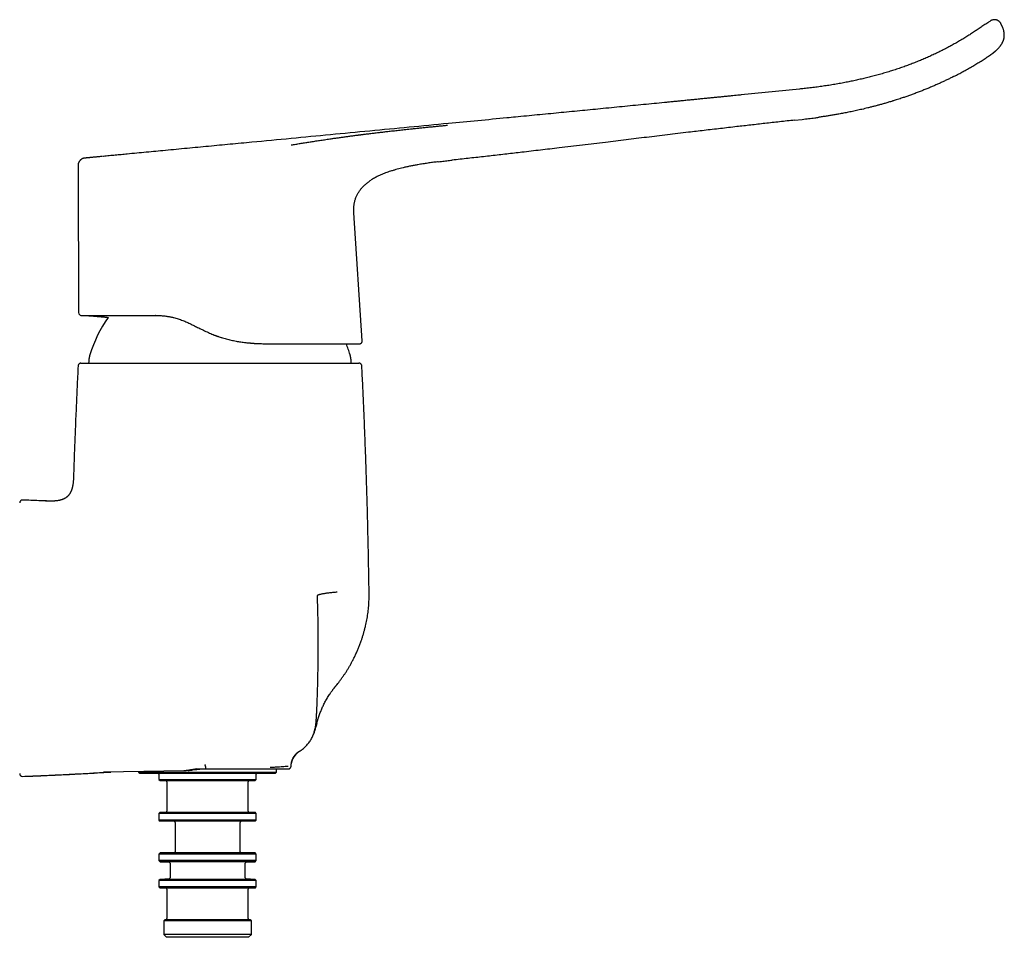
# Model space of a CAD drawing. Header units: millimetres. Extents: x 8 to 1115, y 12 to 596.
# Tile 21 of 21: x 773 to 947, y 434 to 596. Entities that reach past the tile are written whole.
import ezdxf

# ---------------------------------------------------------------- set-up
doc = ezdxf.new("R2010")
doc.units = ezdxf.units.MM

msp = doc.modelspace()

# ---------------------------------------------------------------- linework, layer by layer
at = {"color": 7, "linetype": 'Continuous', "lineweight": 30}
for p, q in [((944.33, 590.05), (944.33, 590.05)), ((900.47, 583.13), (900.47, 583.13)), ((910.78, 584.17), (900.49, 583.13)), ((909.95, 578.68), (911.3, 578.82)), ((911.3, 578.82), (911.3, 578.82)), ((849.42, 571.61), (849.42, 571.61)), ((783.28, 570.67), (783.28, 570.67)), ((833.53, 539.7), (832.03, 562.3)), ((832.03, 562.3), (832.03, 562.3)), ((796.97, 544.17), (796.94, 544.17)), ((796.97, 544.17), (796.97, 544.17)), ((833.03, 539.17), (833.07, 539.17)), ((777.96, 511.36), (777.91, 511.36)), ((829.07, 478.98), (829.1, 479.02)), ((829.07, 478.98), (829.08, 479.01)), ((820.94, 464.49), (820.97, 464.84)), ((802, 463.72), (787.78, 463.47)), ((788.95, 463.49), (789.05, 463.49)), ((788.95, 463.49), (788.95, 463.49)), ((793.98, 463.58), (793.98, 463.49)), ((793.98, 463.49), (794.18, 463.29)), ((793.98, 463.49), (818.38, 463.49)), ((794.18, 463.29), (818.18, 463.29)), ((797.58, 463.09), (797.58, 462.19)), ((804.28, 464.04), (805.91, 464.04)), ((814.78, 462.19), (814.78, 463.09)), ((818.18, 463.29), (818.38, 463.49)), ((818.38, 464.01), (820.47, 464.04)), ((818.38, 463.49), (818.38, 464.01)), ((797.58, 462.19), (797.78, 461.99)), ((797.58, 462.19), (806.18, 462.19)), ((797.78, 461.99), (806.18, 461.99)), ((798.98, 461.79), (798.98, 456.59)), ((806.18, 462.19), (814.78, 462.19)), ((806.18, 461.99), (814.58, 461.99)), ((813.38, 456.59), (813.38, 461.79)), ((814.58, 461.99), (814.78, 462.19)), ((797.78, 456.39), (797.58, 456.19)), ((797.58, 456.19), (797.58, 454.99)), ((814.78, 456.19), (797.58, 456.19)), ((797.78, 456.39), (814.58, 456.39)), ((814.78, 456.19), (814.58, 456.39)), ((814.78, 454.99), (814.78, 456.19)), ((797.58, 454.99), (797.78, 454.79)), ((806.18, 454.99), (797.58, 454.99)), ((806.18, 454.79), (797.78, 454.79)), ((800.43, 454.59), (800.43, 449.39)), ((814.78, 454.99), (806.18, 454.99)), ((814.58, 454.79), (806.18, 454.79)), ((811.93, 449.39), (811.93, 454.59)), ((814.58, 454.79), (814.78, 454.99)), ((797.78, 449.19), (797.58, 448.99)), ((814.58, 449.19), (797.78, 449.19)), ((814.78, 448.99), (814.58, 449.19)), ((797.58, 448.99), (797.58, 447.86)), ((814.78, 448.99), (797.58, 448.99)), ((797.58, 447.86), (797.78, 447.65)), ((814.78, 447.86), (797.58, 447.86)), ((797.78, 447.65), (799.36, 447.57)), ((814.58, 447.65), (797.78, 447.65)), ((799.55, 447.37), (799.55, 444.81)), ((812.8, 444.81), (812.8, 447.37)), ((812.99, 447.57), (814.58, 447.65)), ((814.58, 447.65), (814.78, 447.86)), ((814.78, 447.86), (814.78, 448.99)), ((797.78, 444.53), (797.58, 444.32)), ((797.58, 444.32), (797.58, 443.19)), ((806.18, 444.32), (797.58, 444.32)), ((799.36, 444.61), (797.78, 444.53)), ((806.18, 444.53), (797.78, 444.53)), ((814.58, 444.53), (806.18, 444.53)), ((814.78, 444.32), (806.18, 444.32)), ((814.58, 444.53), (812.99, 444.61)), ((814.78, 444.32), (814.58, 444.53)), ((814.78, 443.19), (814.78, 444.32)), ((797.58, 443.19), (797.78, 442.99)), ((806.18, 443.19), (797.58, 443.19)), ((814.58, 442.99), (797.78, 442.99)), ((798.98, 442.79), (798.98, 437.59)), ((814.78, 443.19), (806.18, 443.19)), ((813.38, 437.59), (813.38, 442.79)), ((814.58, 442.99), (814.78, 443.19)), ((798.63, 437.39), (798.43, 437.19)), ((798.43, 437.19), (798.43, 434.79)), ((813.93, 437.19), (798.43, 437.19)), ((813.73, 437.39), (798.63, 437.39)), ((813.93, 437.19), (813.73, 437.39)), ((813.93, 434.79), (813.93, 437.19)), ((798.43, 434.79), (798.93, 434.29)), ((806.18, 434.79), (798.43, 434.79)), ((813.43, 434.29), (798.93, 434.29)), ((813.93, 434.79), (806.18, 434.79)), ((813.43, 434.29), (813.93, 434.79))]:
    msp.add_line(p, q, dxfattribs=at)
at = {"color": 7, "linetype": 'Continuous', "lineweight": 30, "flags": 128}
msp.add_lwpolyline([(789.09, 463.49), (789.07, 463.49), (789.05, 463.49)], dxfattribs=at)
at = {"color": 7, "linetype": 'Continuous', "lineweight": 30}
for centre, radius, start, end in [((783.87, 544.67), 0.5, 180.1996, 269.9997), ((808.37, 530.04), 24.1, 145.0978, 162.6223), ((808.37, 530.04), 24.1, 17.3777, 22.2609), ((750.81, -101.44), 613.41, 87.51963, 87.88117), ((823.96, 464.58), 3, 121.3089, 173.4765), ((773.47, 463.22), 0.5, 180, 272.1187), ((797.38, 463.09), 0.2, 0, 90), ((814.98, 463.09), 0.2, 90, 180), ((798.78, 461.79), 0.2, 0, 90), ((813.58, 461.79), 0.2, 90, 180), ((798.78, 456.59), 0.2, 270, 0), ((813.58, 456.59), 0.2, 180, 270), ((800.23, 454.59), 0.2, 0, 90), ((812.13, 454.59), 0.2, 90, 180), ((800.23, 449.39), 0.2, 270, 0), ((812.13, 449.39), 0.2, 180, 270), ((799.35, 447.37), 0.2, 0, 87), ((813, 447.37), 0.2, 93, 180), ((799.35, 444.81), 0.2, 273, 0), ((813, 444.81), 0.2, 180, 267), ((798.78, 442.79), 0.2, 0, 90), ((813.58, 442.79), 0.2, 90, 180), ((798.78, 437.59), 0.2, 270, 0), ((813.58, 437.59), 0.2, 180, 270)]:
    msp.add_arc(centre, radius, start, end, dxfattribs=at)
for points, knots in [([(944.54, 596.21), (944.38, 596.1), (944, 595.85), (943.4, 595.44), (942.73, 594.99), (942.06, 594.55), (941.39, 594.1), (940.72, 593.67), (940.03, 593.23), (939.3, 592.79), (938.54, 592.35), (937.78, 591.92), (937, 591.5), (936.22, 591.1), (935.43, 590.7), (934.63, 590.32), (933.82, 589.95), (933, 589.59), (932.18, 589.24), (931.36, 588.91), (930.53, 588.59), (929.7, 588.28), (928.84, 587.97), (927.96, 587.67), (927.04, 587.38), (926.12, 587.09), (925.19, 586.82), (924.26, 586.57), (923.33, 586.32), (922.43, 586.1), (921.53, 585.89), (920.63, 585.69), (919.73, 585.5), (918.79, 585.31), (917.81, 585.13), (916.79, 584.95), (915.76, 584.79), (914.73, 584.64), (913.69, 584.5), (912.65, 584.37), (911.68, 584.26), (911.06, 584.19), (910.78, 584.17)], [0, 0, 0, 0, 0.015543, 0.037852, 0.060075, 0.082219, 0.104297, 0.12632, 0.148303, 0.172454, 0.196593, 0.220743, 0.244929, 0.269175, 0.293502, 0.31794, 0.342505, 0.367177, 0.39193, 0.416293, 0.440688, 0.465096, 0.489529, 0.515974, 0.542494, 0.569083, 0.595736, 0.622447, 0.64921, 0.674491, 0.699818, 0.725193, 0.750613, 0.776081, 0.804566, 0.833123, 0.861757, 0.890468, 0.919257, 0.948122, 0.977059, 1, 1, 1, 1]), ([(945.1, 596.42), (945.08, 596.41), (945, 596.4), (944.89, 596.37), (944.76, 596.33), (944.65, 596.28), (944.58, 596.23), (944.54, 596.21)], [0, 0, 0, 0, 0.134209, 0.36069, 0.581076, 0.794436, 1, 1, 1, 1]), ([(945.37, 596.42), (945.36, 596.42), (945.32, 596.43), (945.24, 596.43), (945.16, 596.43), (945.11, 596.42), (945.1, 596.42)], [0, 0, 0, 0, 0.078742, 0.504615, 0.906526, 1, 1, 1, 1]), ([(946.42, 595.71), (946.41, 595.75), (946.37, 595.82), (946.3, 595.92), (946.22, 596.01), (946.13, 596.1), (946.03, 596.18), (945.92, 596.26), (945.8, 596.32), (945.67, 596.37), (945.54, 596.4), (945.44, 596.42), (945.38, 596.42), (945.37, 596.42)], [0, 0, 0, 0, 0.087228, 0.177656, 0.271059, 0.367143, 0.465545, 0.56584, 0.667546, 0.770136, 0.873057, 0.975749, 1, 1, 1, 1]), ([(946.68, 595.14), (946.68, 595.15), (946.67, 595.17), (946.66, 595.2), (946.65, 595.23), (946.63, 595.28), (946.6, 595.33), (946.58, 595.38), (946.56, 595.42), (946.54, 595.47), (946.53, 595.49), (946.52, 595.51), (946.51, 595.53), (946.5, 595.56), (946.48, 595.59), (946.46, 595.64), (946.44, 595.68), (946.42, 595.71), (946.42, 595.71)], [0, 0, 0, 0, 0.040313, 0.090398, 0.1492, 0.229117, 0.319653, 0.403148, 0.491275, 0.565095, 0.620304, 0.642541, 0.674824, 0.717148, 0.769504, 0.85489, 0.958021, 1, 1, 1, 1]), ([(946.96, 594.23), (946.95, 594.26), (946.94, 594.36), (946.9, 594.53), (946.84, 594.73), (946.77, 594.93), (946.72, 595.07), (946.69, 595.14), (946.68, 595.14)], [0, 0, 0, 0, 0.097296, 0.316167, 0.541521, 0.767754, 0.978811, 1, 1, 1, 1]), ([(946.79, 592.61), (946.81, 592.64), (946.83, 592.69), (946.85, 592.76), (946.87, 592.81), (946.89, 592.86), (946.9, 592.91), (946.92, 592.96), (946.94, 593.04), (946.97, 593.16), (946.99, 593.31), (947, 593.43), (947.01, 593.49), (947.01, 593.5)], [0, 0, 0, 0, 0.114599, 0.173738, 0.232423, 0.290675, 0.348514, 0.405961, 0.463038, 0.628383, 0.796991, 0.969411, 1, 1, 1, 1]), ([(947.01, 593.5), (947.01, 593.5), (947.01, 593.51), (947.01, 593.52), (947.01, 593.54), (947.01, 593.56), (947, 593.58), (947, 593.59), (947, 593.61), (947, 593.62), (947, 593.63), (947, 593.65), (947, 593.68), (947.01, 593.72), (947.01, 593.76), (947.01, 593.82), (947, 593.9), (947, 593.98), (946.99, 594.06), (946.98, 594.14), (946.97, 594.19), (946.96, 594.23), (946.96, 594.23)], [0, 0, 0, 0, 0.001491, 0.072728, 0.133963, 0.185481, 0.227576, 0.260613, 0.280297, 0.28976, 0.299563, 0.321611, 0.348791, 0.395025, 0.453998, 0.521585, 0.623737, 0.728055, 0.808748, 0.892249, 0.978986, 1, 1, 1, 1]), ([(945.73, 591.16), (945.75, 591.18), (945.82, 591.24), (945.93, 591.35), (946.05, 591.48), (946.17, 591.62), (946.26, 591.73), (946.31, 591.79), (946.31, 591.79)], [0, 0, 0, 0, 0.110254, 0.325271, 0.530122, 0.724139, 0.992756, 1, 1, 1, 1]), ([(946.31, 591.79), (946.31, 591.8), (946.32, 591.82), (946.35, 591.86), (946.4, 591.92), (946.45, 591.99), (946.5, 592.07), (946.55, 592.15), (946.6, 592.23), (946.64, 592.3), (946.67, 592.37), (946.7, 592.42), (946.73, 592.47), (946.75, 592.52), (946.77, 592.56), (946.78, 592.59), (946.79, 592.6), (946.79, 592.61)], [0, 0, 0, 0, 0.008623, 0.075698, 0.153973, 0.243445, 0.343928, 0.442791, 0.53247, 0.613696, 0.678648, 0.738831, 0.79541, 0.849798, 0.903604, 0.958522, 1, 1, 1, 1]), ([(938.03, 586.37), (938.21, 586.47), (938.65, 586.69), (939.34, 587.05), (940.1, 587.47), (940.86, 587.9), (941.61, 588.33), (942.35, 588.78), (943.07, 589.23), (943.74, 589.66), (944.15, 589.93), (944.33, 590.05)], [0, 0, 0, 0, 0.082617, 0.201749, 0.320935, 0.44019, 0.559527, 0.676829, 0.794243, 0.911784, 1, 1, 1, 1]), ([(944.33, 590.05), (944.34, 590.06), (944.37, 590.08), (944.43, 590.12), (944.48, 590.16), (944.53, 590.19), (944.56, 590.21), (944.59, 590.23), (944.63, 590.26), (944.68, 590.3), (944.75, 590.34), (944.82, 590.4), (944.89, 590.45), (944.95, 590.5), (945.01, 590.54), (945.07, 590.59), (945.12, 590.63), (945.18, 590.68), (945.24, 590.72), (945.31, 590.78), (945.37, 590.83), (945.44, 590.89), (945.5, 590.94), (945.55, 590.99), (945.61, 591.04), (945.67, 591.1), (945.71, 591.13), (945.73, 591.15), (945.73, 591.16)], [0, 0, 0, 0, 0.022968, 0.067031, 0.104446, 0.135218, 0.159353, 0.176855, 0.200012, 0.234132, 0.285368, 0.338025, 0.386376, 0.430425, 0.47047, 0.51153, 0.549668, 0.588945, 0.634915, 0.680764, 0.728519, 0.777595, 0.824742, 0.865639, 0.906747, 0.950213, 0.99687, 1, 1, 1, 1]), ([(938.03, 586.37), (937.93, 586.32), (937.64, 586.17), (937.15, 585.93), (936.57, 585.66), (935.98, 585.38), (935.37, 585.1), (934.75, 584.82), (934.11, 584.55), (933.46, 584.28), (932.8, 584.01), (932.12, 583.74), (931.43, 583.48), (930.76, 583.22), (930.1, 582.99), (929.45, 582.76), (928.87, 582.57), (928.36, 582.4), (927.94, 582.26), (927.6, 582.16), (927.4, 582.09), (927.33, 582.07), (927.31, 582.07), (927.29, 582.06), (927.27, 582.05), (927.25, 582.05), (927.23, 582.04), (927, 581.97), (926.56, 581.84), (925.92, 581.65), (925.29, 581.47), (924.67, 581.3), (924.06, 581.14), (923.47, 580.99), (922.9, 580.84), (922.36, 580.71), (921.85, 580.59), (921.36, 580.48), (920.87, 580.37), (920.39, 580.27), (919.93, 580.17), (919.48, 580.08), (919.04, 579.99), (918.61, 579.91), (918.19, 579.83), (917.78, 579.76), (917.4, 579.69), (917.03, 579.62), (916.68, 579.57), (916.34, 579.51), (916.01, 579.46), (915.68, 579.4), (915.33, 579.35), (914.98, 579.3), (914.64, 579.25), (914.38, 579.21), (914.24, 579.19), (914.2, 579.18)], [0, 0, 0, 0, 0.013862, 0.039152, 0.064914, 0.09115, 0.117861, 0.145047, 0.172711, 0.200853, 0.229476, 0.258581, 0.288169, 0.318242, 0.345109, 0.372354, 0.399977, 0.418417, 0.437022, 0.453533, 0.460838, 0.461659, 0.462481, 0.463303, 0.464126, 0.464949, 0.465772, 0.466595, 0.49403, 0.520883, 0.547155, 0.572844, 0.597951, 0.622474, 0.646413, 0.667843, 0.688781, 0.709226, 0.729179, 0.748637, 0.767601, 0.786069, 0.804043, 0.82152, 0.838501, 0.854985, 0.870972, 0.885589, 0.899763, 0.913494, 0.926781, 0.939624, 0.954513, 0.968757, 0.982354, 0.995306, 1, 1, 1, 1]), ([(900.47, 583.13), (900.39, 583.12), (900.11, 583.09), (899.63, 583.04), (899.03, 582.99), (898.42, 582.92), (897.8, 582.86), (897.16, 582.8), (896.48, 582.73), (895.74, 582.66), (894.95, 582.58), (894.14, 582.5), (893.31, 582.42), (892.47, 582.33), (891.61, 582.25), (890.73, 582.16), (889.9, 582.08), (889.13, 582), (888.4, 581.93), (887.67, 581.86), (886.57, 581.75), (885.08, 581.6), (883.23, 581.42), (881.35, 581.24), (879.47, 581.05), (877.56, 580.86), (875.67, 580.68), (873.81, 580.5), (871.96, 580.32), (870.11, 580.14), (868.23, 579.96), (866.35, 579.77), (864.45, 579.59), (862.53, 579.41), (860.75, 579.23), (859.6, 579.12), (859.1, 579.08)], [0, 0, 0, 0, 0.006145, 0.020307, 0.034758, 0.049499, 0.06453, 0.07985, 0.09546, 0.114228, 0.133399, 0.152972, 0.172948, 0.193325, 0.214104, 0.235286, 0.25687, 0.274111, 0.2916, 0.309337, 0.327323, 0.371804, 0.416685, 0.461966, 0.507647, 0.553727, 0.600206, 0.644396, 0.688941, 0.733841, 0.779096, 0.824706, 0.870672, 0.916993, 0.96367, 1, 1, 1, 1]), ([(859.1, 579.08), (855.66, 578.74), (849.89, 578.19), (841.81, 577.42), (834.86, 576.76), (827.9, 576.1), (820.95, 575.43), (815.04, 574.87), (810.18, 574.41), (806.37, 574.05), (802.55, 573.69), (799.43, 573.39), (797.03, 573.16), (795.35, 573), (793.66, 572.84), (792.18, 572.7), (790.91, 572.58), (789.85, 572.48), (788.8, 572.38), (788.1, 572.32), (787.74, 572.28), (787.74, 572.28)], [0, 0, 0, 0, 0.144923, 0.242332, 0.339771, 0.437219, 0.534636, 0.631984, 0.68548, 0.738961, 0.792478, 0.846085, 0.869715, 0.893378, 0.917064, 0.940723, 0.955557, 0.970347, 0.985079, 0.999742, 1, 1, 1, 1]), ([(909.95, 578.68), (909.51, 578.63), (908.62, 578.53), (907.3, 578.39), (906, 578.24), (904.71, 578.1), (903.44, 577.95), (902.19, 577.81), (900.95, 577.67), (899.65, 577.52), (898.27, 577.36), (896.83, 577.19), (895.4, 577.03), (893.98, 576.86), (892.57, 576.69), (891.02, 576.51), (889.31, 576.31), (887.46, 576.08), (885.62, 575.86), (883.79, 575.64), (881.96, 575.42), (880.14, 575.2), (878.32, 574.98), (876.43, 574.75), (874.46, 574.51), (872.42, 574.27), (870.37, 574.02), (868.46, 573.79), (866.68, 573.58), (865.04, 573.39), (863.4, 573.2), (861.85, 573.01), (860.4, 572.85), (859.05, 572.69), (857.7, 572.54), (856.33, 572.38), (854.96, 572.22), (853.58, 572.07), (852.21, 571.92), (850.81, 571.76), (849.88, 571.66), (849.42, 571.61)], [0, 0, 0, 0, 0.021983, 0.043754, 0.06532, 0.08669, 0.107497, 0.12813, 0.148599, 0.168911, 0.192898, 0.216688, 0.240294, 0.263729, 0.287006, 0.31014, 0.340921, 0.371501, 0.40191, 0.432183, 0.462351, 0.492446, 0.522501, 0.552547, 0.586229, 0.619987, 0.653865, 0.687909, 0.714804, 0.741852, 0.769074, 0.796492, 0.818583, 0.840825, 0.863229, 0.885807, 0.90857, 0.931117, 0.953864, 0.976821, 1, 1, 1, 1]), ([(911.3, 578.82), (911.67, 578.87), (912.41, 578.95), (913.38, 579.07), (913.97, 579.15), (914.2, 579.19)], [0, 0, 0, 0, 0.38277, 0.765419, 1, 1, 1, 1]), ([(820.98, 574.3), (821.24, 574.35), (821.76, 574.43), (822.54, 574.56), (823.32, 574.69), (824.1, 574.81), (824.77, 574.91), (825.33, 575), (825.76, 575.07), (826.2, 575.13), (826.64, 575.2), (827.09, 575.26), (827.54, 575.33), (828.07, 575.41), (828.67, 575.49), (829.33, 575.58), (829.99, 575.68), (830.65, 575.77), (831.33, 575.86), (832.04, 575.95), (832.58, 576.02), (832.92, 576.07), (833.06, 576.08), (833.2, 576.1), (833.35, 576.12), (833.49, 576.14), (833.63, 576.16), (833.78, 576.18), (834.12, 576.22), (834.68, 576.29), (835.43, 576.38), (836.19, 576.47), (836.94, 576.56), (837.69, 576.65), (838.36, 576.73), (838.95, 576.79), (839.45, 576.85), (839.95, 576.91), (840.45, 576.96), (840.96, 577.02), (841.48, 577.07), (842.09, 577.14), (842.76, 577.21), (843.51, 577.29), (844.26, 577.36), (845, 577.44), (845.73, 577.51), (846.46, 577.58), (847.18, 577.65), (847.89, 577.72), (848.37, 577.77), (848.61, 577.79)], [0, 0, 0, 0, 0.0324873, 0.0646415, 0.0964687, 0.1279749, 0.1591663, 0.1765363, 0.1938103, 0.2109894, 0.2280748, 0.2450678, 0.262865, 0.2809459, 0.3061066, 0.3310935, 0.3559109, 0.3805635, 0.4050558, 0.4318176, 0.4583976, 0.4635979, 0.4687914, 0.4739783, 0.4791586, 0.4843323, 0.4894995, 0.4946603, 0.4998146, 0.5269686, 0.5538692, 0.5805235, 0.606939, 0.6331231, 0.6590836, 0.6764454, 0.6937118, 0.7108855, 0.727969, 0.7449649, 0.7628304, 0.7809887, 0.8062284, 0.8312652, 0.8561088, 0.8807696, 0.905258, 0.9291516, 0.9528994, 0.976512, 1, 1, 1, 1]), ([(783.32, 570.97), (783.32, 570.96), (783.31, 570.95), (783.3, 570.91), (783.29, 570.86), (783.29, 570.8), (783.28, 570.73), (783.28, 570.69), (783.28, 570.67)], [0, 0, 0, 0, 0.004346, 0.149415, 0.305541, 0.52787, 0.761425, 1, 1, 1, 1]), ([(784.46, 571.97), (784.42, 571.96), (784.33, 571.95), (784.2, 571.92), (784.08, 571.88), (783.97, 571.82), (783.87, 571.76), (783.77, 571.69), (783.68, 571.62), (783.61, 571.54), (783.54, 571.46), (783.49, 571.38), (783.44, 571.3), (783.4, 571.22), (783.37, 571.14), (783.34, 571.06), (783.32, 571), (783.32, 570.97), (783.32, 570.97)], [0, 0, 0, 0, 0.080266, 0.160132, 0.239032, 0.316422, 0.391796, 0.464705, 0.534763, 0.601653, 0.66513, 0.725015, 0.78119, 0.833591, 0.891465, 0.943917, 0.991036, 1, 1, 1, 1]), ([(787.6, 572.27), (787.53, 572.26), (787.36, 572.25), (787.1, 572.22), (786.83, 572.2), (786.59, 572.17), (786.37, 572.15), (786.16, 572.13), (785.96, 572.11), (785.78, 572.1), (785.61, 572.08), (785.45, 572.06), (785.3, 572.05), (785.16, 572.04), (785.03, 572.02), (784.9, 572.01), (784.79, 572), (784.7, 571.99), (784.62, 571.98), (784.55, 571.98), (784.5, 571.97), (784.47, 571.97), (784.46, 571.97)], [0, 0, 0, 0, 0.068173, 0.160565, 0.248183, 0.322221, 0.392471, 0.458931, 0.521602, 0.580484, 0.634627, 0.685114, 0.731947, 0.775124, 0.819753, 0.859662, 0.894851, 0.92532, 0.95107, 0.9721, 0.98841, 1, 1, 1, 1]), ([(846.96, 571.33), (846.91, 571.32), (846.58, 571.28), (845.95, 571.2), (845.09, 571.08), (844.23, 570.95), (843.43, 570.81), (842.71, 570.69), (842.05, 570.56), (841.39, 570.42), (840.78, 570.28), (840.22, 570.15), (839.71, 570.01), (839.21, 569.87), (838.73, 569.72), (838.27, 569.58), (837.84, 569.43), (837.42, 569.27), (837, 569.1), (836.58, 568.91), (836.19, 568.73), (835.83, 568.54), (835.5, 568.35), (835.24, 568.2), (835.1, 568.11), (835.07, 568.08)], [0, 0, 0, 0, 0.011607, 0.081773, 0.151935, 0.222096, 0.292259, 0.346286, 0.400311, 0.454339, 0.508371, 0.550824, 0.59327, 0.635712, 0.678154, 0.714695, 0.751232, 0.787763, 0.82429, 0.860821, 0.897374, 0.928106, 0.958843, 0.989566, 1, 1, 1, 1]), ([(846.96, 571.33), (847.14, 571.35), (847.64, 571.41), (848.46, 571.5), (849.1, 571.57), (849.42, 571.61)], [0, 0, 0, 0, 0.218983, 0.609491, 1, 1, 1, 1]), ([(783.28, 570.67), (783.3, 566.34), (783.33, 557.67), (783.36, 549), (783.37, 544.67)], [0, 0, 0, 0, 0.500009, 1, 1, 1, 1]), ([(832.03, 562.3), (832.03, 562.34), (832.02, 562.48), (832.01, 562.71), (832.01, 562.98), (832.03, 563.25), (832.05, 563.52), (832.08, 563.8), (832.13, 564.07), (832.19, 564.33), (832.26, 564.6), (832.34, 564.86), (832.44, 565.11), (832.55, 565.36), (832.68, 565.61), (832.81, 565.85), (832.96, 566.08), (833.12, 566.31), (833.29, 566.52), (833.46, 566.73), (833.65, 566.93), (833.85, 567.14), (834.07, 567.34), (834.3, 567.53), (834.54, 567.72), (834.79, 567.9), (834.97, 568.02), (835.06, 568.08), (835.06, 568.08)], [0, 0, 0, 0, 0.020176, 0.059746, 0.099379, 0.139046, 0.178729, 0.218415, 0.258094, 0.297759, 0.337414, 0.377073, 0.416758, 0.456485, 0.49625, 0.536045, 0.575851, 0.61565, 0.655437, 0.695216, 0.734987, 0.774737, 0.819215, 0.863661, 0.908105, 0.952565, 0.997049, 1, 1, 1, 1]), ([(783.75, 544.19), (783.75, 544.19), (783.76, 544.18), (783.78, 544.18), (783.8, 544.18), (783.82, 544.17), (783.84, 544.17), (783.84, 544.17)], [0, 0, 0, 0, 0.068519, 0.264453, 0.48491, 0.730049, 1, 1, 1, 1]), ([(783.87, 544.17), (783.88, 544.17), (783.88, 544.17), (783.91, 544.17), (783.95, 544.17), (784.01, 544.17), (784.09, 544.17), (784.17, 544.17), (784.28, 544.17), (784.39, 544.17), (784.51, 544.17), (784.65, 544.17), (784.81, 544.17), (784.98, 544.17), (785.17, 544.17), (785.38, 544.17), (785.6, 544.17), (785.83, 544.17), (786.07, 544.17), (786.33, 544.17), (786.58, 544.17), (786.85, 544.17), (787.14, 544.17), (787.44, 544.17), (787.76, 544.17), (788.1, 544.17), (788.45, 544.17), (788.81, 544.17), (789.19, 544.17), (789.58, 544.17), (789.97, 544.17), (790.36, 544.17), (790.76, 544.17), (791.17, 544.17), (791.6, 544.17), (792.04, 544.17), (792.51, 544.17), (792.98, 544.17), (793.46, 544.17), (793.96, 544.17), (794.45, 544.17), (794.94, 544.17), (795.43, 544.17), (795.92, 544.17), (796.43, 544.17), (796.77, 544.17), (796.94, 544.17)], [0, 0, 0, 0, 0.0233801, 0.0467786, 0.070211, 0.0936927, 0.1172393, 0.1407066, 0.1627538, 0.1848, 0.2068574, 0.2289382, 0.2510549, 0.2744447, 0.2977913, 0.321109, 0.3444125, 0.3677164, 0.3910661, 0.4130412, 0.4349559, 0.4568226, 0.4786539, 0.5004625, 0.5236839, 0.546937, 0.5702367, 0.5935979, 0.6170354, 0.6405812, 0.6627397, 0.6848289, 0.7068613, 0.7288495, 0.7508063, 0.7741688, 0.7974671, 0.8207157, 0.8439295, 0.867123, 0.8903112, 0.9121828, 0.9340751, 0.9560006, 0.9779715, 1, 1, 1, 1]), ([(784.67, 544.17), (784.69, 544.17), (784.74, 544.17), (784.81, 544.16), (784.88, 544.16), (784.93, 544.15), (784.97, 544.15), (784.99, 544.15), (785.01, 544.15), (785.02, 544.15), (785.03, 544.14), (785.04, 544.14), (785.05, 544.14), (785.06, 544.14), (785.08, 544.14), (785.11, 544.14), (785.15, 544.14), (785.2, 544.13), (785.27, 544.13), (785.36, 544.12), (785.48, 544.11), (785.63, 544.1), (785.81, 544.08), (786.02, 544.07), (786.26, 544.05), (786.52, 544.02), (786.79, 544), (787.08, 543.97), (787.39, 543.95), (787.71, 543.92), (788.05, 543.88), (788.36, 543.85), (788.56, 543.83), (788.64, 543.82)], [0, 0, 0, 0, 0.014337, 0.036203, 0.054215, 0.068372, 0.076461, 0.082382, 0.086711, 0.088787, 0.090967, 0.093333, 0.095885, 0.098623, 0.101548, 0.110551, 0.120964, 0.135196, 0.151424, 0.169649, 0.205601, 0.24365, 0.283749, 0.340664, 0.401258, 0.46553, 0.533482, 0.606613, 0.683576, 0.764371, 0.848998, 0.937457, 1, 1, 1, 1]), ([(796.97, 544.17), (797.24, 544.17), (797.77, 544.16), (798.57, 544.09), (799.31, 543.98), (799.85, 543.88), (800.12, 543.81), (800.19, 543.79)], [0, 0, 0, 0, 0.2528389, 0.5030861, 0.7508666, 0.9351281, 1, 1, 1, 1]), ([(796.97, 544.17), (797.17, 544.17), (797.56, 544.16), (798.17, 544.13), (798.77, 544.06), (799.31, 543.98), (799.77, 543.89), (800.18, 543.8), (800.58, 543.69), (800.98, 543.57), (801.38, 543.43), (801.77, 543.29), (802.14, 543.13), (802.51, 542.98), (802.88, 542.81), (803.26, 542.63), (803.65, 542.44), (804.03, 542.25), (804.42, 542.05), (804.82, 541.86), (805.23, 541.66), (805.65, 541.45), (806.09, 541.25), (806.66, 541), (807.36, 540.71), (808.2, 540.41), (809.05, 540.14), (809.9, 539.91), (810.77, 539.71), (811.63, 539.55), (812.5, 539.43), (813.36, 539.33), (814.22, 539.25), (815.08, 539.2), (815.93, 539.18), (816.49, 539.17), (816.78, 539.17)], [0, 0, 0, 0, 0.032141, 0.063981, 0.095511, 0.126764, 0.147483, 0.168145, 0.188795, 0.209484, 0.230274, 0.251233, 0.269963, 0.289068, 0.308609, 0.328651, 0.349265, 0.370531, 0.390122, 0.411219, 0.432766, 0.454839, 0.477517, 0.500885, 0.542995, 0.584592, 0.62565, 0.667716, 0.709454, 0.750666, 0.791962, 0.833495, 0.875109, 0.916298, 0.957965, 1, 1, 1, 1]), ([(807.43, 540.68), (807.43, 540.68), (807.45, 540.67), (807.48, 540.66), (807.52, 540.65), (807.57, 540.63), (807.63, 540.61), (807.69, 540.59), (807.75, 540.57), (807.8, 540.55), (807.84, 540.53), (807.88, 540.52), (807.92, 540.51), (807.96, 540.49), (808.01, 540.48), (808.06, 540.46), (808.12, 540.44), (808.16, 540.43), (808.18, 540.42)], [0, 0, 0, 0, 0.007928, 0.122416, 0.235402, 0.345122, 0.451819, 0.555752, 0.657205, 0.705953, 0.751537, 0.794233, 0.824958, 0.85595, 0.888288, 0.922925, 0.960636, 1, 1, 1, 1]), ([(808.56, 540.3), (808.58, 540.29), (808.62, 540.28), (808.66, 540.27), (808.67, 540.26)], [0, 0, 0, 0, 0.585212, 1, 1, 1, 1]), ([(833.07, 539.17), (833.07, 539.17), (833.08, 539.17), (833.1, 539.18), (833.12, 539.18), (833.14, 539.18), (833.16, 539.19), (833.18, 539.19), (833.2, 539.2), (833.21, 539.21), (833.22, 539.21), (833.23, 539.22), (833.25, 539.22), (833.27, 539.24), (833.3, 539.25), (833.33, 539.27), (833.36, 539.3), (833.4, 539.34), (833.44, 539.39), (833.47, 539.44), (833.5, 539.5), (833.52, 539.57), (833.53, 539.63), (833.53, 539.68), (833.53, 539.7)], [0, 0, 0, 0, 0.098057, 0.184678, 0.259934, 0.323938, 0.376881, 0.419108, 0.451327, 0.464174, 0.475294, 0.485273, 0.50111, 0.522864, 0.547545, 0.577335, 0.613462, 0.658677, 0.712876, 0.775464, 0.827297, 0.882579, 0.94047, 1, 1, 1, 1]), ([(813.51, 539.32), (813.75, 539.3), (814.27, 539.25), (815.08, 539.21), (815.93, 539.18), (816.49, 539.17), (816.77, 539.17)], [0, 0, 0, 0, 0.214698, 0.474091, 0.736109, 1, 1, 1, 1]), ([(816.78, 539.17), (816.97, 539.17), (817.35, 539.17), (817.91, 539.17), (818.47, 539.17), (819.02, 539.17), (819.56, 539.17), (820.1, 539.17), (820.61, 539.17), (821.1, 539.17), (821.57, 539.17), (822.04, 539.17), (822.49, 539.17), (822.94, 539.17), (823.4, 539.17), (823.86, 539.17), (824.32, 539.17), (824.78, 539.17), (825.22, 539.17), (825.66, 539.17), (826.08, 539.17), (826.49, 539.17), (826.87, 539.17), (827.23, 539.17), (827.58, 539.17), (827.92, 539.17), (828.26, 539.17), (828.59, 539.17), (828.92, 539.17), (829.25, 539.17), (829.56, 539.17), (829.87, 539.17), (830.16, 539.17), (830.44, 539.17), (830.7, 539.17), (830.94, 539.17), (831.16, 539.17), (831.36, 539.17), (831.56, 539.17), (831.74, 539.17), (831.92, 539.17), (832.09, 539.17), (832.24, 539.17), (832.39, 539.17), (832.52, 539.17), (832.63, 539.17), (832.74, 539.17), (832.82, 539.17), (832.89, 539.17), (832.94, 539.17), (832.98, 539.17), (833.01, 539.17), (833.03, 539.17), (833.03, 539.17), (833.03, 539.17)], [0, 0, 0, 0, 0.020067, 0.040115, 0.060156, 0.080203, 0.100266, 0.12036, 0.140357, 0.15863, 0.176891, 0.195147, 0.213409, 0.231686, 0.249986, 0.269919, 0.289821, 0.309705, 0.329582, 0.349463, 0.369362, 0.38934, 0.407643, 0.425921, 0.444183, 0.46244, 0.480699, 0.498972, 0.518951, 0.538953, 0.558991, 0.579075, 0.59922, 0.619437, 0.639657, 0.658114, 0.676512, 0.69486, 0.713167, 0.731443, 0.749697, 0.769644, 0.789578, 0.809509, 0.82945, 0.849414, 0.869411, 0.889536, 0.907982, 0.926401, 0.944803, 0.963197, 0.981593, 1, 1, 1, 1]), ([(785.17, 536.09), (785.16, 535.99), (785.16, 535.88), (785.15, 535.76), (785.15, 535.74)], [0, 0, 0, 0, 0.859695, 1, 1, 1, 1]), ([(785.37, 537.24), (785.36, 537.23), (785.36, 537.2), (785.34, 537.16), (785.33, 537.1), (785.31, 537.04), (785.3, 536.96), (785.28, 536.87), (785.26, 536.77), (785.24, 536.67), (785.22, 536.57), (785.21, 536.48), (785.19, 536.39), (785.18, 536.31), (785.18, 536.24), (785.17, 536.18), (785.17, 536.13), (785.17, 536.11), (785.17, 536.09)], [0, 0, 0, 0, 0.032544, 0.070933, 0.118836, 0.177842, 0.247794, 0.325652, 0.410117, 0.498081, 0.586112, 0.672439, 0.751941, 0.822007, 0.88108, 0.929016, 0.967427, 1, 1, 1, 1]), ([(831.57, 536.09), (831.57, 536.11), (831.57, 536.13), (831.56, 536.18), (831.56, 536.24), (831.55, 536.3), (831.54, 536.38), (831.53, 536.47), (831.51, 536.57), (831.49, 536.67), (831.48, 536.77), (831.46, 536.87), (831.44, 536.96), (831.42, 537.03), (831.41, 537.1), (831.39, 537.16), (831.38, 537.2), (831.37, 537.23), (831.37, 537.24)], [0, 0, 0, 0, 0.032497, 0.070798, 0.118571, 0.177429, 0.24724, 0.324986, 0.409378, 0.497317, 0.585371, 0.67177, 0.751386, 0.821592, 0.880814, 0.92888, 0.96738, 1, 1, 1, 1]), ([(831.58, 535.74), (831.58, 535.75), (831.57, 535.87), (831.57, 535.99), (831.57, 536.09)], [0, 0, 0, 0, 0.0993571, 1, 1, 1, 1]), ([(783.29, 535.27), (783.23, 534.02), (783.11, 531.53), (782.94, 527.79), (782.78, 524.06), (782.64, 520.32), (782.55, 517.69), (782.5, 516.3), (782.5, 516.16)], [0, 0, 0, 0, 0.19555, 0.391098, 0.586645, 0.782193, 0.977741, 1, 1, 1, 1]), ([(783.8, 535.74), (783.78, 535.74), (783.76, 535.74), (783.72, 535.74), (783.69, 535.73), (783.67, 535.73), (783.65, 535.72), (783.64, 535.71), (783.61, 535.7), (783.57, 535.69), (783.52, 535.66), (783.48, 535.63), (783.45, 535.61), (783.42, 535.57), (783.38, 535.53), (783.35, 535.47), (783.32, 535.41), (783.3, 535.34), (783.3, 535.29), (783.3, 535.27)], [0, 0, 0, 0, 0.0775135, 0.14239, 0.1946798, 0.2258826, 0.2506972, 0.2701751, 0.2880302, 0.3613161, 0.4373417, 0.4790373, 0.5297272, 0.5894535, 0.65787, 0.7343293, 0.817821, 0.9069539, 1, 1, 1, 1]), ([(783.8, 535.74), (783.8, 535.74), (783.76, 535.74), (783.89, 535.74), (784.22, 535.74), (784.81, 535.74), (785.63, 535.74), (786.66, 535.74), (787.9, 535.74), (789.34, 535.74), (790.96, 535.74), (792.75, 535.74), (794.69, 535.74), (796.76, 535.74), (798.95, 535.74), (801.22, 535.74), (803.56, 535.74), (805.95, 535.74), (807.56, 535.74), (808.37, 535.74)], [0, 0, 0, 0, 0.0043438, 0.0670273, 0.1289617, 0.1907511, 0.2530034, 0.3156917, 0.3776937, 0.4396139, 0.5020595, 0.5645744, 0.6264963, 0.6884335, 0.7509941, 0.8135614, 0.8755123, 0.9374554, 1, 1, 1, 1]), ([(808.37, 535.74), (809.17, 535.74), (810.78, 535.74), (813.17, 535.74), (815.5, 535.74), (817.78, 535.74), (819.97, 535.74), (822.04, 535.74), (823.98, 535.74), (825.77, 535.74), (827.39, 535.74), (828.83, 535.74), (830.07, 535.74), (831.1, 535.74), (831.92, 535.74), (832.5, 535.74), (832.87, 535.74), (832.91, 535.74), (832.93, 535.74)], [0, 0, 0, 0, 0.063062, 0.12551, 0.187956, 0.251012, 0.314173, 0.376683, 0.439158, 0.502214, 0.565462, 0.627956, 0.690304, 0.753121, 0.816374, 0.878932, 0.941405, 1, 1, 1, 1]), ([(833.44, 535.27), (833.44, 535.29), (833.43, 535.33), (833.42, 535.4), (833.39, 535.45), (833.37, 535.5), (833.34, 535.55), (833.3, 535.59), (833.26, 535.63), (833.22, 535.65), (833.19, 535.67), (833.17, 535.69), (833.15, 535.7), (833.13, 535.71), (833.11, 535.71), (833.08, 535.72), (833.05, 535.73), (833.02, 535.74), (832.98, 535.74), (832.95, 535.74), (832.94, 535.74)], [0, 0, 0, 0, 0.082538, 0.160248, 0.231696, 0.295754, 0.368301, 0.426763, 0.482773, 0.566342, 0.593989, 0.621477, 0.651545, 0.67842, 0.70966, 0.745609, 0.786458, 0.848699, 0.919893, 1, 1, 1, 1]), ([(834.74, 495.21), (834.71, 496.46), (834.67, 498.95), (834.6, 502.69), (834.51, 506.43), (834.42, 510.17), (834.31, 513.91), (834.19, 517.58), (834.06, 521.17), (833.93, 524.7), (833.78, 528.22), (833.62, 531.74), (833.5, 534.09), (833.44, 535.27)], [0, 0, 0, 0, 0.093334, 0.186669, 0.280003, 0.373337, 0.466671, 0.560004, 0.648003, 0.736002, 0.824001, 0.912, 1, 1, 1, 1]), ([(782.5, 516.16), (782.5, 516.09), (782.49, 515.93), (782.48, 515.69), (782.47, 515.44), (782.46, 515.2), (782.44, 514.98), (782.43, 514.77), (782.41, 514.58), (782.38, 514.39), (782.36, 514.22), (782.33, 514.06), (782.3, 513.91), (782.26, 513.77), (782.23, 513.64), (782.2, 513.52), (782.16, 513.41), (782.13, 513.31), (782.09, 513.21), (782.05, 513.13), (782.02, 513.05), (781.99, 512.98), (781.95, 512.91), (781.92, 512.84), (781.87, 512.77), (781.82, 512.67), (781.75, 512.57), (781.67, 512.47), (781.59, 512.37), (781.5, 512.27), (781.4, 512.18), (781.31, 512.1), (781.22, 512.03), (781.14, 511.97), (781.06, 511.92), (781, 511.88), (780.94, 511.84), (780.87, 511.81), (780.79, 511.77), (780.7, 511.72), (780.6, 511.68), (780.49, 511.64), (780.38, 511.6), (780.26, 511.56), (780.13, 511.53), (779.98, 511.49), (779.83, 511.46), (779.67, 511.44), (779.49, 511.41), (779.3, 511.39), (779.1, 511.38), (778.88, 511.37), (778.65, 511.36), (778.4, 511.36), (778.14, 511.37), (777.87, 511.38), (777.61, 511.39), (777.43, 511.39), (777.35, 511.4)], [0, 0, 0, 0, 0.024814, 0.055538, 0.084929, 0.11292, 0.139474, 0.164137, 0.187398, 0.209272, 0.229785, 0.24935, 0.267575, 0.284505, 0.300187, 0.314668, 0.327994, 0.340206, 0.352781, 0.364021, 0.373971, 0.382738, 0.391461, 0.400534, 0.409953, 0.42371, 0.438128, 0.453211, 0.468971, 0.485005, 0.500151, 0.514379, 0.527717, 0.540181, 0.55178, 0.559536, 0.567539, 0.576724, 0.587124, 0.598775, 0.611721, 0.626018, 0.639736, 0.654591, 0.670638, 0.687932, 0.706533, 0.72613, 0.747101, 0.769494, 0.793353, 0.819246, 0.84672, 0.875778, 0.906397, 0.938523, 0.972074, 1, 1, 1, 1]), ([(773.49, 511.55), (773.42, 511.55), (773.32, 511.54), (773.2, 511.48), (773.12, 511.42), (773.05, 511.33), (772.98, 511.22), (772.97, 511.12), (772.97, 511.05)], [0, 0, 0, 0, 0.238939, 0.368028, 0.5, 0.631972, 0.761061, 1, 1, 1, 1]), ([(777.96, 511.36), (777.42, 511.38), (775.93, 511.45), (774.44, 511.51), (773.49, 511.54)], [0, 0, 0, 0, 0.360438, 1, 1, 1, 1]), ([(777.96, 511.36), (777.92, 511.36), (777.76, 511.37), (777.57, 511.38), (777.38, 511.4), (777.36, 511.4), (777.35, 511.4)], [0, 0, 0, 0, 0.082297, 0.388217, 0.694121, 1, 1, 1, 1]), ([(825.4, 472.76), (825.41, 473.02), (825.45, 473.53), (825.49, 474.42), (825.53, 475.41), (825.57, 476.5), (825.61, 477.7), (825.65, 478.96), (825.68, 480.3), (825.71, 481.7), (825.73, 483.16), (825.74, 484.69), (825.74, 486.27), (825.74, 488.08), (825.71, 490.12), (825.67, 492.39), (825.62, 493.92), (825.6, 494.68)], [0, 0, 0, 0, 0.062632, 0.125277, 0.187821, 0.250183, 0.312337, 0.374631, 0.437129, 0.499711, 0.562305, 0.624901, 0.687503, 0.750006, 0.833317, 0.916682, 1, 1, 1, 1]), ([(829.09, 495.27), (828.98, 495.26), (828.75, 495.24), (828.41, 495.21), (828.06, 495.18), (827.72, 495.14), (827.38, 495.1), (827.06, 495.05), (826.76, 495.01), (826.49, 494.96), (826.25, 494.91), (826.05, 494.87), (825.89, 494.82), (825.76, 494.79), (825.68, 494.75), (825.63, 494.73), (825.61, 494.7), (825.6, 494.69), (825.6, 494.68)], [0, 0, 0, 0, 0.0566753, 0.1147188, 0.1749212, 0.2375792, 0.3025952, 0.3695601, 0.4378335, 0.506627, 0.5750922, 0.6424091, 0.7078739, 0.77098, 0.8314865, 0.889471, 0.9453659, 1, 1, 1, 1]), ([(829.07, 478.98), (829.17, 479.1), (829.38, 479.36), (829.69, 479.78), (830.02, 480.23), (830.34, 480.7), (830.65, 481.16), (830.94, 481.63), (831.22, 482.1), (831.5, 482.58), (831.77, 483.09), (832.06, 483.64), (832.34, 484.23), (832.61, 484.83), (832.87, 485.43), (833.11, 486.03), (833.32, 486.62), (833.51, 487.17), (833.67, 487.71), (833.83, 488.24), (833.97, 488.78), (834.1, 489.31), (834.22, 489.85), (834.33, 490.38), (834.42, 490.92), (834.51, 491.46), (834.58, 492.01), (834.64, 492.56), (834.68, 493.11), (834.71, 493.66), (834.73, 494.22), (834.74, 494.74), (834.74, 495.08), (834.73, 495.24)], [0, 0, 0, 0, 0.025772, 0.057704, 0.089627, 0.121541, 0.153443, 0.184766, 0.216076, 0.247375, 0.278659, 0.315883, 0.353085, 0.390262, 0.427413, 0.464537, 0.501631, 0.533334, 0.565014, 0.59667, 0.628303, 0.659913, 0.690936, 0.721937, 0.752917, 0.783876, 0.815448, 0.847001, 0.878539, 0.910063, 0.941577, 0.973084, 1, 1, 1, 1]), ([(825.48, 472.13), (825.48, 472.14), (825.49, 472.15), (825.5, 472.18), (825.5, 472.21), (825.51, 472.25), (825.52, 472.28), (825.53, 472.31), (825.54, 472.35), (825.56, 472.39), (825.57, 472.45), (825.59, 472.52), (825.62, 472.59), (825.64, 472.67), (825.66, 472.75), (825.69, 472.83), (825.72, 472.93), (825.76, 473.05), (825.81, 473.19), (825.86, 473.34), (825.93, 473.55), (826.04, 473.84), (826.17, 474.18), (826.31, 474.51), (826.45, 474.83), (826.59, 475.15), (826.75, 475.48), (826.92, 475.82), (827.1, 476.16), (827.3, 476.5), (827.5, 476.84), (827.71, 477.17), (827.89, 477.44), (828.03, 477.64), (828.14, 477.78), (828.24, 477.92), (828.34, 478.06), (828.45, 478.19), (828.52, 478.29), (828.58, 478.36), (828.61, 478.41), (828.65, 478.45), (828.68, 478.49), (828.71, 478.53), (828.74, 478.57), (828.78, 478.62), (828.83, 478.68), (828.89, 478.75), (828.95, 478.83), (829.02, 478.91), (829.06, 478.96), (829.08, 478.98)], [0, 0, 0, 0, 0.009095, 0.0191, 0.028185, 0.036471, 0.042257, 0.047766, 0.053093, 0.058345, 0.066858, 0.075854, 0.085374, 0.095425, 0.106017, 0.117161, 0.128866, 0.145895, 0.164025, 0.183269, 0.202904, 0.250001, 0.296135, 0.341017, 0.384618, 0.428215, 0.471889, 0.520649, 0.569209, 0.618205, 0.667386, 0.716432, 0.76582, 0.787685, 0.80959, 0.83151, 0.853416, 0.874374, 0.89388, 0.900877, 0.907685, 0.914308, 0.92075, 0.927015, 0.933271, 0.940671, 0.950374, 0.961696, 0.974622, 0.989152, 1, 1, 1, 1]), ([(825, 470.43), (825.01, 470.46), (825.02, 470.52), (825.16, 470.98), (825.31, 471.69), (825.37, 472.41), (825.4, 472.76)], [0, 0, 0, 0, 0.250051, 0.500129, 0.750082, 1, 1, 1, 1]), ([(825.48, 472.13), (825.47, 472.09), (825.43, 471.94), (825.36, 471.67), (825.27, 471.35), (825.18, 471.03), (825.1, 470.73), (825.03, 470.53), (825, 470.43)], [0, 0, 0, 0, 0.074506, 0.272555, 0.462961, 0.646563, 0.82483, 1, 1, 1, 1]), ([(825.5, 472.19), (825.5, 472.2), (825.5, 472.21), (825.51, 472.23), (825.52, 472.25), (825.52, 472.25)], [0, 0, 0, 0, 0.340561, 0.856018, 1, 1, 1, 1]), ([(822.4, 467.14), (822.5, 467.2), (822.7, 467.33), (822.98, 467.54), (823.26, 467.77), (823.51, 468.01), (823.75, 468.26), (823.98, 468.53), (824.19, 468.81), (824.38, 469.11), (824.56, 469.42), (824.72, 469.74), (824.87, 470.08), (824.96, 470.31), (825, 470.43)], [0, 0, 0, 0, 0.08358, 0.166282, 0.248349, 0.330032, 0.411585, 0.493264, 0.575324, 0.65802, 0.741599, 0.826301, 0.912361, 1, 1, 1, 1]), ([(820.96, 464.83), (820.97, 464.9), (820.98, 465.02), (821.01, 465.21), (821.06, 465.38), (821.11, 465.55), (821.16, 465.7), (821.23, 465.84), (821.29, 465.97), (821.36, 466.1), (821.44, 466.22), (821.51, 466.32), (821.57, 466.41), (821.64, 466.49), (821.69, 466.54), (821.73, 466.59), (821.76, 466.62), (821.79, 466.66), (821.82, 466.69), (821.85, 466.72), (821.88, 466.75), (821.91, 466.77), (821.94, 466.8), (821.98, 466.83), (822.02, 466.87), (822.05, 466.9), (822.09, 466.93), (822.12, 466.95), (822.14, 466.96), (822.15, 466.97)], [0, 0, 0, 0, 0.070027, 0.137395, 0.201858, 0.263208, 0.321269, 0.3759, 0.426991, 0.482011, 0.532009, 0.576931, 0.616752, 0.651467, 0.681087, 0.69997, 0.716272, 0.731979, 0.747705, 0.763698, 0.780202, 0.79744, 0.815616, 0.841601, 0.869913, 0.900831, 0.934577, 0.971328, 1, 1, 1, 1]), ([(805.91, 464.04), (805.9, 464.08), (805.89, 464.16), (805.87, 464.27), (805.85, 464.38), (805.83, 464.47), (805.81, 464.55), (805.79, 464.62), (805.77, 464.69), (805.75, 464.74), (805.74, 464.78), (805.72, 464.8), (805.71, 464.82), (805.7, 464.82), (805.69, 464.83)], [0, 0, 0, 0, 0.082338, 0.165377, 0.248969, 0.332959, 0.417188, 0.501494, 0.585714, 0.669686, 0.753252, 0.836257, 0.918553, 1, 1, 1, 1]), ([(820.96, 464.83), (820.96, 464.85), (820.97, 464.87), (820.97, 464.89), (820.97, 464.9)], [0, 0, 0, 0, 0.673747, 1, 1, 1, 1]), ([(820.97, 464.84), (820.97, 464.84), (820.97, 464.84), (820.96, 464.83), (820.96, 464.83)], [0, 0, 0, 0, 0.6136435, 1, 1, 1, 1]), ([(773.49, 462.72), (774.45, 462.76), (776.37, 462.83), (779.26, 462.96), (781.94, 463.09), (784.42, 463.22), (786.68, 463.35), (788.2, 463.44), (788.95, 463.49)], [0, 0, 0, 0, 0.186577, 0.373191, 0.559846, 0.706534, 0.853251, 1, 1, 1, 1]), ([(773.49, 462.73), (774.44, 462.77), (776.35, 462.84), (779.21, 462.97), (782.07, 463.11), (784.93, 463.26), (787.14, 463.39), (788.4, 463.47), (788.7, 463.48)], [0, 0, 0, 0, 0.1879728, 0.3759821, 0.5640318, 0.7521259, 0.9402683, 1, 1, 1, 1]), ([(803.26, 463.86), (803.24, 463.86), (803.21, 463.86), (803.16, 463.85), (803.11, 463.84), (803.05, 463.82), (802.98, 463.81), (802.9, 463.8), (802.83, 463.79), (802.76, 463.78), (802.7, 463.77), (802.65, 463.77), (802.6, 463.76), (802.51, 463.75), (802.39, 463.74), (802.24, 463.73), (802.12, 463.72), (802.04, 463.72), (802, 463.72)], [0, 0, 0, 0, 0.034408, 0.073364, 0.116868, 0.16492, 0.217521, 0.279831, 0.343456, 0.401818, 0.448002, 0.482008, 0.513139, 0.571675, 0.694655, 0.807034, 0.908814, 1, 1, 1, 1]), ([(802.72, 463.77), (802.72, 463.77), (802.72, 463.77), (802.72, 463.77), (802.72, 463.77), (802.72, 463.78), (802.74, 463.78), (802.76, 463.78), (802.79, 463.78), (802.81, 463.79), (802.84, 463.79), (802.86, 463.79), (802.89, 463.79), (802.93, 463.8), (802.98, 463.8), (803.03, 463.81), (803.08, 463.81), (803.12, 463.82), (803.15, 463.82), (803.17, 463.82), (803.19, 463.82), (803.22, 463.83), (803.25, 463.83), (803.29, 463.83), (803.33, 463.84), (803.37, 463.84), (803.41, 463.84), (803.44, 463.85), (803.46, 463.85), (803.47, 463.85), (803.48, 463.85), (803.48, 463.85), (803.48, 463.85), (803.48, 463.85), (803.48, 463.85), (803.48, 463.85)], [0, 0, 0, 0, 0.000759, 0.002563, 0.004455, 0.008742, 0.031061, 0.067249, 0.099495, 0.132103, 0.160312, 0.192229, 0.229882, 0.27584, 0.335652, 0.407482, 0.473647, 0.526961, 0.562211, 0.590802, 0.613434, 0.644654, 0.688806, 0.745324, 0.795328, 0.851364, 0.903561, 0.942362, 0.969443, 0.97924, 0.9871, 0.990569, 0.993912, 0.997301, 1, 1, 1, 1]), ([(804.28, 464.04), (804.17, 464.02), (803.94, 463.99), (803.6, 463.93), (803.37, 463.89), (803.26, 463.86)], [0, 0, 0, 0, 0.333391, 0.666703, 1, 1, 1, 1]), ([(805.91, 464.04), (805.54, 464.01), (804.81, 463.96), (804, 463.89), (803.56, 463.85), (803.48, 463.85)], [0, 0, 0, 0, 0.4513686, 0.9025164, 1, 1, 1, 1]), ([(805.91, 464.04), (806.04, 464.04), (806.31, 464.04), (806.71, 464.04), (807.11, 464.04), (807.51, 464.04), (807.9, 464.04), (808.3, 464.04), (808.68, 464.04), (809.07, 464.04), (809.32, 464.04), (809.45, 464.04)], [0, 0, 0, 0, 0.112007, 0.223983, 0.335968, 0.447993, 0.560022, 0.670018, 0.779986, 0.889974, 1, 1, 1, 1]), ([(809.45, 464.04), (809.84, 464.04), (810.63, 464.04), (811.76, 464.04), (812.86, 464.04), (813.9, 464.04), (814.9, 464.04), (815.83, 464.04), (816.69, 464.04), (817.47, 464.04), (818.17, 464.04), (818.79, 464.04), (819.3, 464.04), (819.73, 464.04), (820.06, 464.04), (820.3, 464.04), (820.44, 464.04), (820.46, 464.04), (820.47, 464.04)], [0, 0, 0, 0, 0.062491, 0.124989, 0.187488, 0.249987, 0.31249, 0.374996, 0.437498, 0.500027, 0.562532, 0.625057, 0.687639, 0.750268, 0.812927, 0.875637, 0.938406, 1, 1, 1, 1]), ([(820.42, 464.49), (820.31, 464.48), (820.1, 464.46), (819.67, 464.43), (819.18, 464.39), (818.61, 464.36), (817.96, 464.32), (817.48, 464.3), (817.23, 464.29)], [0, 0, 0, 0, 0.1668411, 0.3336411, 0.5003636, 0.6669881, 0.8335273, 1, 1, 1, 1]), ([(820.47, 464.04), (820.49, 464.04), (820.54, 464.05), (820.6, 464.07), (820.66, 464.09), (820.7, 464.11), (820.73, 464.14), (820.76, 464.16), (820.8, 464.19), (820.83, 464.23), (820.86, 464.27), (820.89, 464.32), (820.91, 464.38), (820.93, 464.44), (820.93, 464.48), (820.94, 464.5)], [0, 0, 0, 0, 0.102714, 0.196233, 0.278548, 0.34825, 0.404465, 0.451639, 0.510896, 0.584475, 0.671748, 0.745509, 0.825526, 0.910773, 1, 1, 1, 1])]:
    msp.add_open_spline(points, degree=3, knots=knots, dxfattribs=at)

doc.saveas('drawing.dxf')
